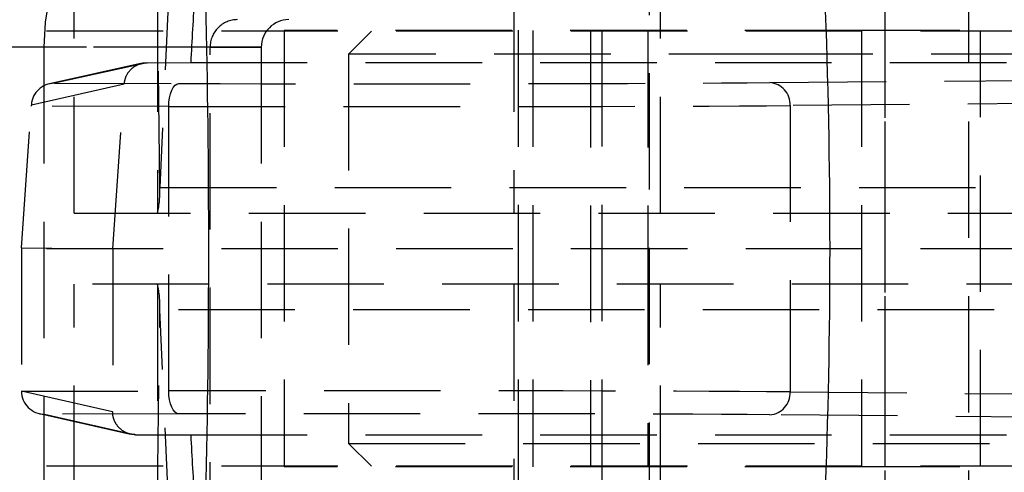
# Model space of a CAD drawing. Extents: x 65 to 748, y 47 to 563.
# Tile 6 of 25: x 306 to 327, y 114 to 124. Entities that reach past the tile are written whole.
import ezdxf

# ---------------------------------------------------------------- set-up
doc = ezdxf.new("R2010")
doc.units = 0
doc.header["$LTSCALE"] = 2
doc.linetypes.add('HIDDEN', pattern=[1.905, 1.27, -0.635])
doc.layers.get('0').update_dxf_attribs({"linetype": 'CONTINUOUS'})

msp = doc.modelspace()

# ---------------------------------------------------------------- linework, layer by layer
at = {"color": 7, "linetype": 'HIDDEN'}
for p, q in [((316.705205, 135.147952), (316.705205, 103.947952)), ((318.530845, 135.147952), (318.530845, 103.947952)), ((324.705205, 103.947952), (324.705205, 135.147952)), ((326.530846, 103.947952), (326.530846, 135.147952)), ((319.562276, 130.400186), (319.562276, 109.200186)), ((309.290741, 129.20125), (308.894756, 120.284528)), ((307.023859, 119.727358), (307.023859, 124.477358)), ((308.841989, 124.477358), (308.841989, 119.727358)), ((308.894756, 120.284528), (308.842099, 124.478529)), ((316.609692, 124.477358), (316.609692, 119.727358)), ((319.809693, 119.727358), (319.809693, 124.477358)), ((358.493949, 123.700186), (291.350024, 123.700186)), ((324.187447, 123.712686), (311.605704, 123.712686)), ((311.605704, 123.712686), (311.605704, 114.187686)), ((313.505846, 123.700186), (313.005847, 123.200187)), ((316.705205, 123.712686), (316.705205, 114.187686)), ((317.023671, 123.712686), (317.023671, 114.187686)), ((318.280847, 123.700186), (318.280847, 114.200186)), ((319.531026, 123.700186), (319.531026, 118.950186)), ((324.187447, 123.712686), (324.187447, 114.187686)), ((337.765031, 123.712686), (324.187447, 123.712686)), ((324.705205, 114.187686), (324.705205, 123.712686)), ((326.780846, 114.200186), (326.780846, 123.700186)), ((309.988199, 123.350186), (305.249775, 123.350186)), ((306.366148, 123.350186), (305.249775, 123.350186)), ((311.104572, 123.350186), (306.366148, 123.350186)), ((306.366148, 123.350186), (306.366148, 111.750186)), ((309.988199, 123.350186), (311.104572, 123.350186)), ((309.988199, 111.750186), (309.988199, 123.350186)), ((311.104572, 123.350186), (311.104572, 111.750186)), ((308.507078, 122.999324), (306.48627, 122.548681)), ((308.616155, 123.011374), (306.596397, 122.560964)), ((308.616155, 123.011374), (309.565735, 123.011673)), ((309.565735, 123.011673), (330.008924, 123.011673)), ((322.530846, 123.200187), (313.005847, 123.200187)), ((313.005847, 123.200187), (313.005847, 114.700186)), ((332.055846, 123.200187), (322.530846, 123.200187)), ((322.187838, 122.575276), (328.548368, 122.630252)), ((306.091572, 122.094468), (308.116304, 122.545988)), ((306.596397, 122.560964), (309.308958, 122.55538)), ((307.865905, 118.950216), (308.116304, 122.545988)), ((305.874805, 118.965975), (306.089266, 122.061556)), ((309.086988, 122.055384), (306.089266, 122.061556)), ((309.086988, 115.844988), (309.086988, 122.055384)), ((329.046324, 122.130711), (322.633166, 122.07528)), ((322.633166, 122.07528), (322.633166, 115.825092)), ((308.894756, 120.284528), (330.888621, 120.284528)), ((307.023859, 119.727358), (329.017724, 119.727358)), ((358.493949, 118.950186), (291.161711, 118.950186)), ((305.874805, 118.965975), (307.865905, 118.950216)), ((305.874805, 118.965975), (305.874805, 115.840343)), ((307.865905, 118.950216), (307.863799, 115.389519)), ((319.531026, 118.950186), (319.531026, 114.200186)), ((329.017724, 118.173014), (307.023859, 118.173014)), ((307.023859, 113.423015), (307.023859, 118.173014)), ((308.841989, 118.173014), (308.841989, 113.423015)), ((316.609692, 118.173014), (316.609692, 113.423015)), ((319.809693, 113.423015), (319.809693, 118.173014)), ((308.842099, 113.421844), (308.894756, 117.615845)), ((330.888621, 117.615845), (308.894756, 117.615845)), ((309.290741, 108.699122), (308.894756, 117.615845)), ((305.874805, 115.838375), (309.086988, 115.844988)), ((307.863799, 115.389519), (305.874805, 115.840343)), ((305.874805, 115.840343), (305.874805, 115.838375)), ((322.633166, 115.825092), (329.280731, 115.767635)), ((306.26894, 115.351635), (308.254323, 114.901629)), ((309.308958, 115.344993), (306.380762, 115.338965)), ((306.380762, 115.338965), (308.36518, 114.889178)), ((328.784034, 115.268084), (322.187838, 115.325097)), ((308.36518, 114.889178), (309.565735, 114.8887)), ((309.565735, 114.8887), (330.008924, 114.8887)), ((313.005847, 114.700186), (332.055846, 114.700186)), ((313.005847, 114.700186), (313.505846, 114.200186)), ((358.493949, 114.200186), (291.351876, 114.200186)), ((324.187447, 114.187686), (311.605704, 114.187686)), ((337.765031, 114.187686), (324.187447, 114.187686))]:
    msp.add_line(p, q, dxfattribs=at)
at = {"color": 7, "linetype": 'HIDDEN', "flags": 128}
for points in [[(309.086988, 122.055384), (309.091394, 122.152687), (309.104119, 122.246269), (309.124681, 122.332552), (309.152289, 122.408237), (309.185891, 122.470431), (309.2242, 122.516754), (309.265752, 122.545436), (309.308958, 122.55538)], [(309.308958, 115.344993), (309.265752, 115.354937), (309.2242, 115.383619), (309.185891, 115.429942), (309.152289, 115.492135), (309.124681, 115.56782), (309.104119, 115.654104), (309.091394, 115.747686), (309.086988, 115.844988)]]:
    msp.add_lwpolyline(points, dxfattribs=at)
at = {"color": 7, "linetype": 'HIDDEN'}
for centre, radius, start, end in [((310.593262, 123.3567), 5.343491, 90.0699751, 180.069841), ((311.709642, 123.356693), 5.343497, 90.0700263, 180.0697698), ((310.587468, 123.350918), 0.599269, 90.069929, 180.069958), ((311.703843, 123.350915), 0.599272, 90.070031, 180.0696777), ((322.157672, 122.100091), 0.476142, 357.0131216, 86.3675805), ((306.606392, 120.220164), 2.289269, 347.5687527, 1.6110973), ((306.606392, 117.680208), 2.289269, 358.3889027, 12.4312473), ((322.157672, 115.800282), 0.476142, 273.6324195, 2.9868784)]:
    msp.add_arc(centre, radius, start, end, dxfattribs=at)
for centre, major_axis, ratio, start_param, end_param in [((371.10688, 118.950186), (0, 71.05), 0.867585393, 1.49300101, 1.51360137), ((313.593968, 122.593538), (9.65, 0.000994), 0.004362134, 4.252283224, 5.810955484), ((306.596449, 122.060969), (0.503195, 0.054902), 0.987636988, 1.463554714, 2.964517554), ((306.099947, 122.061991), (0.03466, 0.499929), 0.021198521, 1.507257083, 1.57313635), ((313.594019, 122.093543), (10.15, 0.000994), 0.004147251, 4.252283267, 5.810955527), ((306.380814, 115.83896), (0.503001, -0.055767), 0.987825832, 3.254528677, 4.821370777), ((313.594019, 115.80683), (10.15, -0.000994), 0.004147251, 0.47222978, 2.03090204), ((313.593968, 115.306835), (9.65, -0.000994), 0.004362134, 0.472229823, 2.030902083), ((371.10688, 118.950186), (0, 71.05), 0.867585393, 1.627991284, 1.648591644)]:
    msp.add_ellipse(centre, major_axis=major_axis, ratio=ratio, start_param=start_param, end_param=end_param, dxfattribs=at)
at = {"color": 7, "linetype": 'CONTINUOUS'}
for ratio, start_param, end_param in [(0.314528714, 4.636617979, 4.788159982), (0.505143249, 4.634356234, 4.790421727)]:
    msp.add_ellipse((287.611327, 118.950186), major_axis=(0, 71.05), ratio=ratio, start_param=start_param, end_param=end_param, dxfattribs=at)
at = {"color": 7, "linetype": 'HIDDEN'}
for points, knots in [([(308.116304, 122.545988), (308.125432, 122.600635), (308.143687, 122.709917), (308.237125, 122.851572), (308.368178, 122.95616), (308.502635, 123.005409), (308.58731, 123.009859), (308.616155, 123.011374)], [0, 0, 0, 0, 0.219331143, 0.438617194, 0.659396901, 0.88397545, 1, 1, 1, 1]), ([(308.36518, 114.889178), (308.308065, 114.894888), (308.19382, 114.90631), (308.041979, 114.994817), (307.928873, 115.124352), (307.871413, 115.264596), (307.865907, 115.354938), (307.863799, 115.389519)], [0, 0, 0, 0, 0.219319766, 0.438698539, 0.656122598, 0.868369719, 1, 1, 1, 1])]:
    msp.add_open_spline(points, degree=3, knots=knots, dxfattribs=at)

doc.saveas('drawing.dxf')
